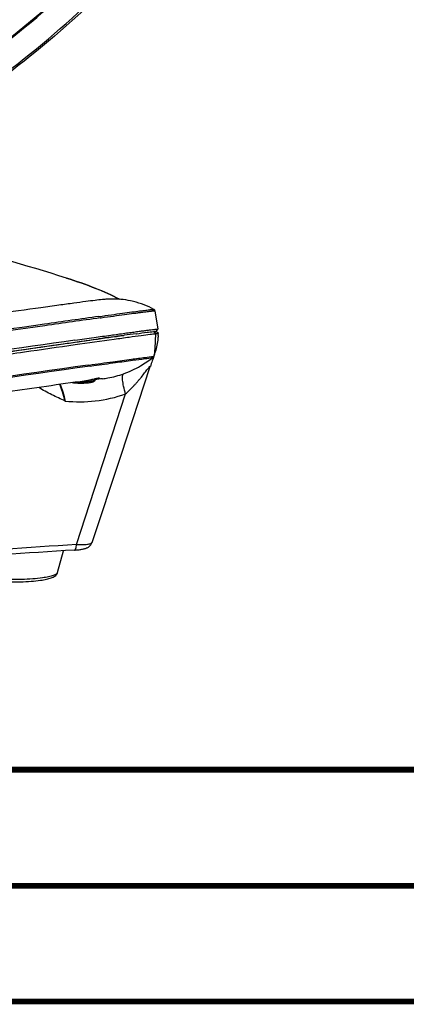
# Model space of a CAD drawing. Header units: millimetres. Extents: x 0 to 420, y -341 to 792.
# Tile 80 of 256: x 216 to 233, y 0 to 42. Entities that reach past the tile are written whole.
import ezdxf

# ---------------------------------------------------------------- set-up
doc = ezdxf.new("R2010")
doc.units = ezdxf.units.MM
doc.header["$LTSCALE"] = 23.1
doc.layers.get('0').update_dxf_attribs({"linetype": 'CONTINUOUS'})
doc.layers.add('02___PRT_ALL_AXES', color=7, linetype='CONTINUOUS')
doc.layers.add('06___PRT_ALL_SURFS', color=7, linetype='CONTINUOUS')

msp = doc.modelspace()

# ---------------------------------------------------------------- linework, layer by layer
at = {"color": 7, "linetype": 'Continuous'}
for p, q in [((221.8424, 29.8746), (221.9607, 29.0805)), ((219.4696, 29.5679), (219.4724, 29.5683)), ((219.4723, 29.5684), (219.4751, 29.5688)), ((219.4751, 29.5688), (219.5165, 29.5745)), ((221.782, 28.9773), (221.7875, 28.9779)), ((221.782, 28.9773), (221.8789, 28.8862)), ((221.7875, 28.9779), (221.8844, 28.8867)), ((221.8889, 28.9834), (221.9605, 29.08)), ((221.9885, 28.8927), (221.8913, 28.9838)), ((221.9607, 29.0805), (221.9605, 29.08)), ((218.374, 28.6033), (218.3847, 28.6048)), ((219.1738, 28.6286), (219.4058, 28.661)), ((220.4973, 28.8119), (220.5178, 28.8147)), ((221.0255, 28.883), (221.0391, 28.8848)), ((221.0284, 28.8834), (221.0419, 28.8852)), ((221.8789, 28.8862), (221.8844, 28.8867)), ((221.9885, 28.8927), (221.9887, 28.8922)), ((218.9489, 27.524), (218.9934, 27.5303)), ((218.991, 27.5299), (218.9936, 27.5303)), ((218.9934, 27.5303), (218.996, 27.5306)), ((219.0366, 27.4833), (219.2008, 27.5064)), ((220.3746, 23.6331), (221.64, 27.4589)), ((221.64, 27.4589), (221.6427, 27.467)), ((219.0546, 26.8931), (219.0868, 26.9005)), ((219.0868, 26.9005), (219.1173, 26.9076)), ((219.2461, 26.938), (219.2772, 26.9453)), ((219.2461, 26.938), (219.2461, 26.8931)), ((219.2772, 26.9453), (219.296, 26.9496)), ((219.296, 26.9496), (219.3134, 26.9535)), ((219.3134, 26.9535), (219.3294, 26.9571)), ((219.3294, 26.9571), (219.3439, 26.9602)), ((219.5725, 26.937), (219.5728, 26.937)), ((218.6872, 26.8214), (218.6904, 26.8219)), ((218.4489, 19.7633), (220.5699, 26.2791)), ((217.6294, 18.5504), (217.8839, 19.4935)), ((409.86, 10.0737), (25.007, 10.0134))]:
    msp.add_line(p, q, dxfattribs=at)
for points in [[(218.6077, 26.8097), (218.6226, 26.8118), (218.6468, 26.8153), (218.6706, 26.8188), (218.6942, 26.8225), (218.7174, 26.8262), (218.7402, 26.83), (218.7627, 26.8339), (218.7849, 26.8378), (218.8066, 26.8418), (218.8281, 26.8458), (218.8491, 26.8498), (218.8697, 26.8538), (218.89, 26.8578), (218.9099, 26.8618), (218.9294, 26.8658), (218.9485, 26.8698), (218.9671, 26.8738), (218.9854, 26.8778), (219.0033, 26.8817), (219.0208, 26.8855), (219.0546, 26.8931)], [(219.1173, 26.9076), (219.132, 26.911), (219.2461, 26.938)], [(219.3439, 26.9602), (219.357, 26.9629), (219.3629, 26.9641), (219.3686, 26.9652), (219.3739, 26.9662), (219.3788, 26.9671), (219.3833, 26.9679), (219.3875, 26.9686), (219.3913, 26.9692), (219.3947, 26.9697), (219.3978, 26.9702), (219.4004, 26.9705), (219.4026, 26.9708), (219.4044, 26.9709), (219.4058, 26.9711), (219.4062, 26.9711)], [(219.1265, 19.8592), (219.5113, 21.0227), (219.9432, 22.3289), (220.3746, 23.6331)], [(218.3592, 19.5229), (218.3881, 19.5248), (218.4353, 19.5283), (218.481, 19.5323), (218.5249, 19.5368), (218.567, 19.5417), (218.6071, 19.5471), (218.6453, 19.5528), (218.6814, 19.559), (218.7157, 19.5656), (218.7482, 19.5727), (218.7791, 19.5802), (218.8085, 19.5883), (218.8364, 19.597), (218.8633, 19.6065), (218.8893, 19.6168), (218.9145, 19.6283), (218.9393, 19.6411), (218.9636, 19.6554), (218.9873, 19.6716), (219.0104, 19.6896), (219.0325, 19.7097), (219.0534, 19.7318), (219.0729, 19.756), (219.0906, 19.7823), (219.1064, 19.8106), (219.1199, 19.8409), (219.1265, 19.8593)]]:
    msp.add_lwpolyline(points, dxfattribs=at)
at = {"color": 7, "linetype": 'Continuous', "const_width": 0.25}
for points in [[(409.8307, 10.048), (25, 10)], [(20, 5), (415, 5)], [(420, 0), (0, 0)]]:
    msp.add_lwpolyline(points, dxfattribs=at)
at = {"color": 7, "linetype": 'Continuous'}
for centre, radius, start, end in [((191.3927, -53.0025), 88.4, 72.467562, 79.678577), ((220.02, 26.6246), 3.7605, 78.17295, 84.81131), ((220.0359, 26.7007), 3.6828, 76.24148, 78.17292), ((335.9037, -803.0199), 840.7576, 97.9639213, 98.1256065), ((336.2569, -805.3206), 843.0173, 97.9628908, 98.1268689), ((601.6641, -2655.9565), 2712.6556, 98.1507728, 98.3145081), ((577.9892, -2491.7613), 2546.6946, 98.1471203, 98.3001358), ((636.0104, -2897.8702), 2956.1236, 98.121828, 98.4074586), ((268.3307, -321.2281), 353.2931, 97.781013, 97.960052), ((241.8013, -127.3821), 157.6402, 97.572139, 97.759385), ((-145.2809, 50.6858), 367.8119, 356.46978, 356.602259), ((218.7804, 29.0039), 3.2018, 339.89933, 341.71308), ((218.7657, 29.0088), 3.2173, 341.7119, 342.4339), ((483.9464, -1843.6831), 1889.8782, 98.0605392, 98.3322278), ((477.5522, -1799.5915), 1845.2731, 98.053406, 98.3329139), ((221.4611, 27.5183), 0.1885, 341.62469, 343.65229), ((217.9577, 31.451), 4.6867, 279.64813, 280.30949), ((218.8091, 28.8027), 1.9463, 282.98167, 283.23144), ((218.0802, 30.6797), 3.9057, 277.76752, 278.08158), ((218.073, 30.7307), 3.9572, 278.08116, 278.20015), ((218.0508, 30.8829), 4.111, 278.20389, 278.90565), ((218.0083, 31.1538), 4.3853, 278.94906, 279.64705), ((233.4286, -230.5509), 250.7621, 93.424693, 94.86257), ((233.4292, -232.2786), 252.2521, 93.424989, 94.837318)]:
    msp.add_arc(centre, radius, start, end, dxfattribs=at)
for points, knots in [([(225.8746, 52.7355), (223.8154, 49.7756), (219.2703, 44.3856), (213.6684, 40.0724), (210.742, 38.3544)], [0, 0, 0, 0, 0.5151762, 1, 1, 1, 1]), ([(210.7578, 38.3283), (213.6854, 40.0478), (219.2897, 44.3645), (223.8367, 49.758), (225.8967, 52.7198)], [0, 0, 0, 0, 0.4848276, 1, 1, 1, 1]), ([(226.8155, 52.2421), (225.7316, 50.6605), (223.4412, 47.6409), (219.6163, 43.5488), (215.4952, 40.0048), (212.5369, 38.0071), (211.0271, 37.1208)], [0, 0, 0, 0, 0.2611576, 0.5151985, 0.7615451, 1, 1, 1, 1]), ([(211.0504, 37.2448), (212.5545, 38.1278), (215.5019, 40.1183), (219.6086, 43.65), (223.4209, 47.7288), (225.704, 50.7388), (226.7846, 52.3156)], [0, 0, 0, 0, 0.2383656, 0.4846877, 0.7387614, 1, 1, 1, 1]), ([(218.0228, 31.291), (218.4491, 31.1563), (219.2251, 30.8864), (219.9763, 30.5506), (220.306, 30.3743)], [0, 0, 0, 0, 0.5446167, 1, 1, 1, 1]), ([(220.3032, 30.3745), (219.9749, 30.5506), (219.2246, 30.8865), (218.4495, 31.1562), (218.0228, 31.291)], [0, 0, 0, 0, 0.4542838, 1, 1, 1, 1]), ([(219.4171, 29.6291), (219.5988, 29.6544), (219.9391, 29.7017), (220.4149, 29.767), (220.8208, 29.8218), (221.1149, 29.8607), (221.3145, 29.8863), (221.4373, 29.9017), (221.5419, 29.9144), (221.6284, 29.9244), (221.6967, 29.9317), (221.7422, 29.936), (221.7695, 29.9378), (221.7831, 29.9385), (221.792, 29.9383), (221.7968, 29.9382), (221.7981, 29.9375)], [0, 0, 0, 0, 0.2291238, 0.4292702, 0.5999601, 0.7407853, 0.7998911, 0.8514107, 0.8953141, 0.9315758, 0.9601767, 0.9811034, 0.9886884, 0.9943565, 0.9981155, 1, 1, 1, 1]), ([(219.5165, 29.5745), (219.6962, 29.5996), (220.0324, 29.6462), (220.5019, 29.7106), (220.8496, 29.7574), (221.0923, 29.7896), (221.2475, 29.8098), (221.3848, 29.8273), (221.504, 29.8422), (221.605, 29.8543), (221.6878, 29.8638), (221.7455, 29.8698), (221.7824, 29.8732), (221.8034, 29.8749), (221.8194, 29.8758), (221.8317, 29.8763), (221.8377, 29.8759), (221.8422, 29.8755), (221.8424, 29.8746)], [0, 0, 0, 0, 0.2319642, 0.4341414, 0.6060469, 0.680516, 0.7472692, 0.8062659, 0.8574718, 0.9008567, 0.9363958, 0.9640705, 0.9749548, 0.9838697, 0.9908162, 0.995798, 0.9988293, 1, 1, 1, 1]), ([(221.8424, 29.8746), (221.84, 29.8903), (221.8283, 29.9158), (221.8073, 29.9325), (221.7981, 29.9375)], [0, 0, 0, 0, 0.6046645, 1, 1, 1, 1]), ([(218.3847, 28.6048), (218.6594, 28.6437), (219.1745, 28.7163), (219.8945, 28.8168), (220.4287, 28.8904), (220.8024, 28.9411), (221.0418, 28.9732), (221.2537, 29.0012), (221.4377, 29.025), (221.5938, 29.0447), (221.7218, 29.0602), (221.811, 29.0703), (221.8681, 29.0762), (221.9005, 29.0792), (221.9251, 29.081), (221.9443, 29.0824), (221.9533, 29.0817), (221.9605, 29.0819), (221.9607, 29.0805)], [0, 0, 0, 0, 0.2307239, 0.4324517, 0.6044337, 0.6790662, 0.7460315, 0.805268, 0.8567203, 0.9003418, 0.936092, 0.96394, 0.9748928, 0.9838625, 0.9908486, 0.9958524, 0.9988823, 1, 1, 1, 1]), ([(221.0419, 28.8852), (221.1941, 28.9054), (221.4406, 28.9374), (221.6874, 28.9677), (221.782, 28.9773)], [0, 0, 0, 0, 0.6174652, 1, 1, 1, 1]), ([(221.7875, 28.9779), (221.802, 28.9794), (221.8273, 28.9818), (221.859, 28.9842), (221.8785, 28.9853), (221.8876, 28.9847), (221.8906, 28.9844), (221.8913, 28.9838)], [0, 0, 0, 0, 0.4215738, 0.7284881, 0.9206966, 0.9740664, 1, 1, 1, 1]), ([(203.4531, 26.2429), (204.6788, 26.4234), (207.0346, 26.7696), (210.4046, 27.2624), (213.4282, 27.7019), (216.0502, 28.0802), (218.2228, 28.3904), (219.7336, 28.6028), (220.6887, 28.7339), (221.2065, 28.8034), (221.5883, 28.8526), (221.7973, 28.8778), (221.8789, 28.8862)], [0, 0, 0, 0, 0.1996706, 0.3837541, 0.5488937, 0.692078, 0.8106961, 0.9025854, 0.9379635, 0.9660713, 0.9867812, 1, 1, 1, 1]), ([(203.4634, 26.3505), (205.3641, 26.6304), (208.892, 27.1482), (213.6993, 27.8479), (217.4772, 28.3908), (219.6281, 28.6943), (220.5001, 28.8131)], [0, 0, 0, 0, 0.3348197, 0.6214364, 0.846626, 1, 1, 1, 1]), ([(203.4637, 26.3497), (206.5617, 26.8059), (210.8703, 27.4374), (216.1075, 28.1939), (218.2461, 28.4985), (219.1738, 28.6286)], [0, 0, 0, 0, 0.5917744, 0.8229562, 1, 1, 1, 1]), ([(221.9813, 28.8033), (221.9757, 28.7369), (221.9475, 28.4782), (221.8914, 28.2224), (221.833, 28.0378)], [0, 0, 0, 0, 0.2560627, 1, 1, 1, 1]), ([(221.8844, 28.8867), (221.899, 28.8882), (221.9243, 28.8907), (221.9561, 28.893), (221.9757, 28.8942), (221.9848, 28.8936), (221.9878, 28.8933), (221.9885, 28.8927)], [0, 0, 0, 0, 0.4214183, 0.7282487, 0.9205308, 0.9739989, 1, 1, 1, 1]), ([(218.996, 27.5306), (219.3378, 27.5787), (219.9493, 27.6641), (220.7565, 27.7748), (221.3415, 27.8521), (221.6569, 27.8918), (221.7769, 27.9045)], [0, 0, 0, 0, 0.3690824, 0.6601465, 0.8709822, 1, 1, 1, 1]), ([(219.2008, 27.5064), (219.5123, 27.55), (220.0701, 27.6277), (220.8076, 27.7285), (221.3451, 27.7992), (221.6364, 27.8356), (221.7481, 27.8474)], [0, 0, 0, 0, 0.3671186, 0.6573871, 0.8688245, 1, 1, 1, 1]), ([(220.4893, 27.1542), (220.7403, 27.2451), (221.1779, 27.4508), (221.5767, 27.7203), (221.7481, 27.8474)], [0, 0, 0, 0, 0.5556675, 1, 1, 1, 1]), ([(221.7442, 27.7681), (221.7379, 27.7491), (221.7043, 27.6487), (221.6702, 27.5484), (221.6427, 27.467)], [0, 0, 0, 0, 0.1887885, 1, 1, 1, 1]), ([(221.7695, 27.848), (221.7681, 27.8431), (221.7601, 27.8164), (221.7513, 27.7899), (221.7442, 27.7681)], [0, 0, 0, 0, 0.1799293, 1, 1, 1, 1]), ([(221.7872, 27.9035), (221.7847, 27.8967), (221.7783, 27.8784), (221.7729, 27.8597), (221.7695, 27.848)], [0, 0, 0, 0, 0.3720045, 1, 1, 1, 1]), ([(220.5699, 26.2791), (220.6877, 26.385), (220.8286, 26.5242), (220.9892, 26.6985), (221.0674, 26.7865), (221.1438, 26.8752), (221.2427, 26.9936), (221.3605, 27.1404), (221.472, 27.2852), (221.5459, 27.3812), (221.5837, 27.4285), (221.6046, 27.4534), (221.6193, 27.4694), (221.6279, 27.4781), (221.6349, 27.4834), (221.64, 27.4869), (221.6448, 27.4855), (221.6451, 27.48), (221.6443, 27.4736), (221.6429, 27.4683), (221.642, 27.4653)], [0, 0, 0, 0, 0.2897084, 0.3617386, 0.4334996, 0.5049142, 0.5758715, 0.7156213, 0.8492234, 0.9100712, 0.9370938, 0.9600784, 0.9694057, 0.976896, 0.9823192, 0.9856607, 0.98759, 0.9901678, 0.9943211, 1, 1, 1, 1]), ([(218.7964, 26.8399), (218.8139, 26.8431), (218.8821, 26.8559), (218.95, 26.87), (219.0004, 26.8811)], [0, 0, 0, 0, 0.2562767, 1, 1, 1, 1]), ([(219.2461, 26.8931), (219.2461, 26.886), (219.2443, 26.8721), (219.2349, 26.8478), (219.2158, 26.8246), (219.1882, 26.8059), (219.1584, 26.7923), (219.1251, 26.7812), (219.0722, 26.7675), (219.0296, 26.7601), (218.9996, 26.7557)], [0, 0, 0, 0, 0.0696894, 0.136386, 0.2540606, 0.3579589, 0.4620606, 0.5755187, 0.7024071, 1, 1, 1, 1]), ([(219.0004, 26.8811), (219.0758, 26.8976), (219.2021, 26.9274), (219.3283, 26.9581), (219.38, 26.968)], [0, 0, 0, 0, 0.5944977, 1, 1, 1, 1]), ([(219.2461, 26.8931), (219.2461, 26.8912), (219.2454, 26.8872), (219.2426, 26.8814), (219.238, 26.8758), (219.229, 26.8679), (219.213, 26.8585), (219.1887, 26.8483), (219.1581, 26.8386), (219.1215, 26.8295), (219.0793, 26.8211), (219.0494, 26.8162), (219.0336, 26.8139)], [0, 0, 0, 0, 0.02424, 0.0506429, 0.0808901, 0.11608, 0.2035188, 0.3154778, 0.4521788, 0.6128387, 0.7960546, 1, 1, 1, 1]), ([(219.3734, 26.9409), (219.3653, 26.9382), (219.3261, 26.9258), (219.2863, 26.9155), (219.2546, 26.9081)], [0, 0, 0, 0, 0.2090754, 1, 1, 1, 1]), ([(219.4386, 26.9691), (219.4326, 26.9636), (219.41, 26.9543), (219.3882, 26.9459), (219.3734, 26.9409)], [0, 0, 0, 0, 0.3420025, 1, 1, 1, 1]), ([(219.38, 26.968), (219.3932, 26.9705), (219.4105, 26.9737), (219.4301, 26.9751), (219.4366, 26.9748), (219.4387, 26.974)], [0, 0, 0, 0, 0.6795099, 0.8836676, 1, 1, 1, 1]), ([(219.4387, 26.974), (219.4395, 26.9737), (219.4414, 26.9717), (219.4394, 26.9699), (219.4386, 26.9691)], [0, 0, 0, 0, 0.4262484, 1, 1, 1, 1]), ([(219.5728, 26.937), (219.6493, 26.9464), (219.9603, 26.9926), (220.2662, 27.0734), (220.4893, 27.1542)], [0, 0, 0, 0, 0.2451614, 1, 1, 1, 1]), ([(220.5699, 26.2791), (220.539, 26.3881), (220.4888, 26.5862), (220.4478, 26.8226), (220.4385, 26.9758), (220.4429, 27.0583), (220.4563, 27.1181), (220.4773, 27.1474), (220.4893, 27.1542)], [0, 0, 0, 0, 0.3772586, 0.6801251, 0.7967215, 0.8879107, 0.9540773, 1, 1, 1, 1]), ([(217.9627, 25.9694), (217.866, 26.0171), (217.6697, 26.1061), (217.2809, 26.2867), (216.9978, 26.4409), (216.8212, 26.5608)], [0, 0, 0, 0, 0.2514713, 0.5022625, 1, 1, 1, 1]), ([(217.9628, 25.9691), (217.9291, 26.103), (217.8611, 26.3462), (217.7745, 26.5838), (217.729, 26.6887)], [0, 0, 0, 0, 0.5468494, 1, 1, 1, 1]), ([(217.7477, 26.6912), (217.7904, 26.5863), (217.8708, 26.3478), (217.9326, 26.1041), (217.9627, 25.9694)], [0, 0, 0, 0, 0.4508995, 1, 1, 1, 1]), ([(218.9996, 26.7557), (218.9717, 26.7516), (218.913, 26.7447), (218.7878, 26.7353), (218.6251, 26.7317), (218.4639, 26.7379), (218.3433, 26.7496), (218.2878, 26.7576), (218.2619, 26.7622)], [0, 0, 0, 0, 0.114265, 0.2397432, 0.5087948, 0.7731563, 0.8930368, 1, 1, 1, 1]), ([(219.0336, 26.8139), (218.9934, 26.8081), (218.9078, 26.7988), (218.774, 26.791), (218.633, 26.7888), (218.5376, 26.7913), (218.4901, 26.7936)], [0, 0, 0, 0, 0.2234806, 0.4742312, 0.7380791, 1, 1, 1, 1]), ([(217.9627, 25.9694), (218.3945, 25.9283), (219.2817, 25.9314), (220.1493, 26.1285), (220.5699, 26.2791)], [0, 0, 0, 0, 0.4926227, 1, 1, 1, 1]), ([(218.3592, 19.5229), (218.3717, 19.5237), (218.3912, 19.5376), (218.408, 19.5641), (218.4264, 19.6059), (218.4419, 19.6732), (218.4475, 19.7314), (218.4489, 19.7633)], [0, 0, 0, 0, 0.1395089, 0.2352224, 0.351785, 0.6443285, 1, 1, 1, 1]), ([(218.4489, 19.7633), (218.5361, 19.7603), (218.6944, 19.759), (218.9006, 19.773), (219.0354, 19.7976), (219.1038, 19.8289), (219.1232, 19.8492), (219.1265, 19.8592)], [0, 0, 0, 0, 0.3740399, 0.6777081, 0.8876871, 0.9545835, 1, 1, 1, 1]), ([(213.9962, 18.5504), (214.0021, 18.5285), (214.0198, 18.4884), (214.0706, 18.4255), (214.1508, 18.3697), (214.2614, 18.3223), (214.39, 18.2834), (214.5402, 18.2497), (214.7121, 18.2205), (214.9038, 18.1959), (215.1895, 18.1691), (215.5695, 18.1502), (216.0323, 18.1496), (216.4787, 18.1707), (216.766, 18.2002), (216.9006, 18.2199)], [0, 0, 0, 0, 0.022507, 0.0428147, 0.079712, 0.1181025, 0.1621067, 0.2130553, 0.2709839, 0.3353028, 0.4050671, 0.5560844, 0.7132081, 0.8648207, 1, 1, 1, 1]), ([(216.9817, 18.3233), (216.8409, 18.3027), (216.5393, 18.2715), (216.0697, 18.2487), (215.5807, 18.2481), (215.1092, 18.2699), (214.7441, 18.3064), (214.4881, 18.3474), (214.3308, 18.3805), (214.2016, 18.4167), (214.1132, 18.4509), (214.0591, 18.4807), (214.0236, 18.5062), (214.0029, 18.5301), (213.9973, 18.547)], [0, 0, 0, 0, 0.1403013, 0.2985489, 0.4631609, 0.6220223, 0.7635002, 0.8244833, 0.87751, 0.921753, 0.9566908, 0.970658, 0.9823804, 1, 1, 1, 1]), ([(216.9006, 18.2199), (216.987, 18.2324), (217.1428, 18.2596), (217.3253, 18.3077), (217.4449, 18.3565), (217.5213, 18.3998), (217.5899, 18.4608), (217.6206, 18.5181), (217.6294, 18.5504)], [0, 0, 0, 0, 0.3126741, 0.5666853, 0.6743351, 0.7751732, 0.880019, 1, 1, 1, 1]), ([(217.6294, 18.5504), (217.6261, 18.5384), (217.6099, 18.5131), (217.57, 18.4819), (217.5127, 18.4514), (217.4379, 18.4222), (217.346, 18.3943), (217.1929, 18.3572), (217.0691, 18.336), (216.9817, 18.3233)], [0, 0, 0, 0, 0.0530135, 0.1230973, 0.2145277, 0.3285816, 0.4651871, 0.6235276, 1, 1, 1, 1])]:
    msp.add_open_spline(points, degree=3, knots=knots, dxfattribs=at)
for points in [[(221.7769, 27.9045), (221.7752, 27.8833), (221.7642, 27.8615), (221.7481, 27.8474)], [(221.7481, 27.8474), (221.755, 27.8493), (221.7626, 27.8496), (221.7695, 27.848)], [(221.7769, 27.9045), (221.7803, 27.9049), (221.7839, 27.9045), (221.7872, 27.9035)]]:
    msp.add_open_spline(points, degree=3, dxfattribs=at)
at = {"layer": '02___PRT_ALL_AXES', "color": 7, "linetype": 'Continuous'}
for p, q in [((220.9181, 30.2763), (220.9131, 30.2776)), ((220.9181, 30.2758), (220.9131, 30.2771)), ((219.2461, 26.8953), (219.2458, 26.8953)), ((219.2481, 26.8956), (219.2479, 26.8956))]:
    msp.add_line(p, q, dxfattribs=at)
for centre, radius, start, end in [((220.0228, 26.6393), 3.7456, 76.25049, 78.16907), ((220.0237, 26.6416), 3.7432, 61.70286, 76.17514), ((223.8056, -7.5777), 34.7733, 96.99146, 97.53098)]:
    msp.add_arc(centre, radius, start, end, dxfattribs=at)
for points, knots in [([(220.36, 30.3698), (220.1665, 30.3873), (219.9018, 30.3904), (219.5345, 30.3594), (219.2289, 30.3231), (218.819, 30.2704), (218.2975, 30.2004), (217.6494, 30.1113), (216.531, 29.9552), (215.6289, 29.827), (214.9859, 29.7352)], [0, 0, 0, 0, 0.1075873, 0.1458532, 0.204116, 0.2779826, 0.3746961, 0.495465, 0.6402826, 1, 1, 1, 1]), ([(218.6081, 26.8098), (217.496, 26.6581), (214.6707, 26.2561), (211.8464, 25.8477), (210.1332, 25.5984)], [0, 0, 0, 0, 0.3933182, 1, 1, 1, 1])]:
    msp.add_open_spline(points, degree=3, knots=knots, dxfattribs=at)
at = {"layer": '06___PRT_ALL_SURFS', "color": 7, "linetype": 'Continuous'}
for p, q in [((221.9813, 28.8033), (221.9887, 28.8922)), ((221.8205, 27.9992), (221.7442, 27.7681))]:
    msp.add_line(p, q, dxfattribs=at)

doc.saveas('drawing.dxf')
